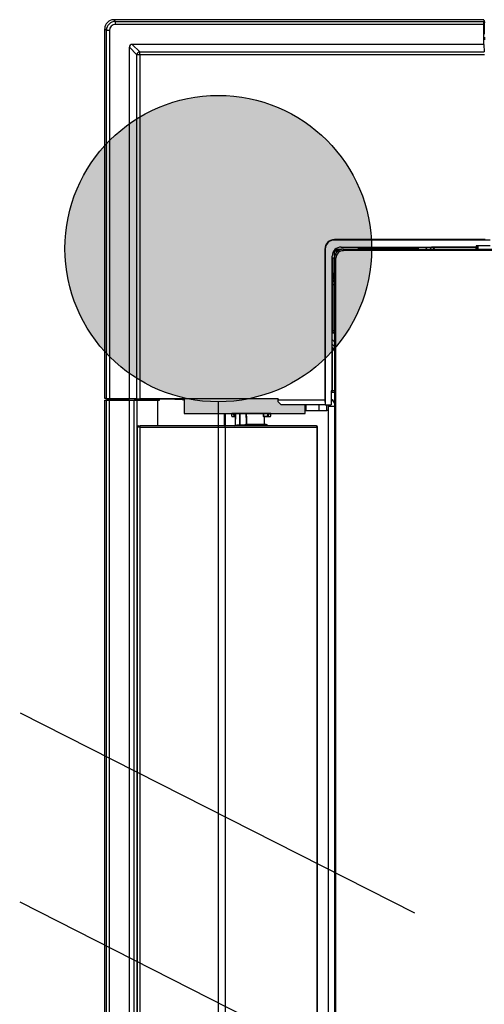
# Model space of a CAD drawing. Header units: millimetres. Extents: x 70863 to 97198, y -18528 to 3008.
# Tile 92 of 148: x 86874 to 86890, y -6616 to -6583. Entities that reach past the tile are written whole.
import ezdxf

# ---------------------------------------------------------------- set-up
doc = ezdxf.new("R2010")
doc.units = ezdxf.units.MM
doc.layers.add('el_symbole', color=70, linetype='Continuous')
doc.layers.add('wod-kan-hvac', color=3, linetype='Continuous')

# ---------------------------------------------------------------- blocks, each defined once
blk = doc.blocks.new('wypust_230VV')
h = blk.add_hatch(color=0)
h.dxf.hatch_style = 1
h.paths.add_polyline_path([(55.404, -0.004, 1), (45.002, -0.004, 1)])
at = {"color": 0}
for p, q in [((28.022, 6.733), (22.053, -5.027)), ((34.442, 6.712), (27.656, -6.657)), ((45.002, 0), (0, 0))]:
    blk.add_line(p, q, dxfattribs=at)
blk.add_circle((50.203, -0.004), 5.201, dxfattribs=at)
blk = doc.blocks.new('PY3_panel')
at = {"linetype": 'ByBlock'}
blk.add_hatch(color=0, dxfattribs=at).paths.add_polyline_path([(63.63, 507.31), (62.61, 508.33), (62.61, 509.34), (30.73, 509.34), (30.73, 505.38), (30.73, 504.36), (46.84, 504.36), (60.02, 504.36), (71.73, 504.36), (71.73, 507.31)], flags=0)
at = {"color": 0, "linetype": 'ByBlock', "lineweight": 25}
for p, q in [((6.8, 638.1), (7.39, 637.52)), ((132.35, 638.1), (6.8, 638.1)), ((7.39, 636.49), (7.39, 637.52)), ((7.39, 637.52), (132.29, 637.52)), ((132.31, 636.49), (7.39, 636.49)), ((132.39, 637.72), (132.22, 637.72)), ((132.22, 637.72), (132.29, 637.52)), ((132.31, 629.73), (132.31, 636.49)), ((132.35, 638.1), (132.39, 637.72)), ((132.39, 637.72), (132.39, 633.19)), ((132.39, 637.29), (132.76, 637.29)), ((4.32, 634.45), (3.73, 635.03)), ((3.73, 509.48), (3.73, 635.03)), ((5.34, 634.45), (4.32, 634.45)), ((4.32, 509.54), (4.32, 634.45)), ((5.34, 634.45), (5.34, 509.52)), ((132.39, 633.19), (132.31, 633.19)), ((132.75, 631.96), (132.31, 631.96)), ((132.31, 631.93), (132.77, 631.93)), ((14.65, 626.19), (12.1, 628.74)), ((12.1, 509.52), (12.1, 628.74)), ((13.09, 629.73), (15.64, 627.18)), ((132.31, 629.73), (13.09, 629.73)), ((132.77, 631.42), (132.31, 631.42)), ((132.31, 629.73), (132.47, 627.18)), ((15.64, 626.19), (14.65, 626.19)), ((14.65, 509.36), (14.65, 626.19)), ((15.64, 626.19), (15.64, 627.18)), ((15.64, 627.18), (132.47, 627.18)), ((15.64, 626.19), (15.64, 509.34)), ((132.49, 626.19), (15.64, 626.19)), ((132.81, 563.43), (81.61, 563.43)), ((81.61, 563.43), (81.61, 563.29)), ((134.49, 563.29), (81.61, 563.29)), ((78.41, 560.22), (78.41, 509.02)), ((78.54, 560.22), (78.41, 560.22)), ((78.54, 560.22), (78.54, 507.34)), ((81.58, 559.73), (81.83, 560.01)), ((81.69, 559.63), (81.58, 559.73)), ((81.69, 559.63), (82.2, 559.63)), ((81.69, 557.81), (81.69, 559.63)), ((81.83, 560.01), (82.1, 560.25)), ((82.1, 560.25), (82.2, 560.14)), ((82.2, 559.63), (82.2, 560.14)), ((82.2, 560.14), (84.02, 560.14)), ((82.88, 559.63), (82.2, 559.63)), ((82.2, 559.63), (82.2, 558.95)), ((83.97, 560.93), (129.7, 560.93)), ((83.97, 560.93), (83.97, 560.9)), ((84.69, 560.22), (84.71, 560.2)), ((84.69, 560.22), (563.32, 560.22)), ((84.71, 560.2), (84.71, 559.69)), ((84.71, 560.2), (563.3, 560.2)), ((563.3, 559.69), (84.71, 559.69)), ((89.74, 560.9), (89.94, 560.92)), ((89.74, 560.9), (89.74, 560.22)), ((89.9, 560.38), (89.74, 560.38)), ((91.77, 560.45), (89.86, 560.45)), ((89.97, 560.22), (89.9, 560.38)), ((89.94, 560.92), (114.56, 560.92)), ((90.85, 560.71), (90.75, 560.92)), ((90.85, 560.71), (90.77, 560.63)), ((90.77, 560.63), (91.77, 560.63)), ((91.83, 560.69), (91.77, 560.63)), ((91.77, 560.22), (91.77, 560.45)), ((91.83, 560.69), (109.97, 560.69)), ((91.89, 560.92), (91.97, 560.73)), ((110.02, 560.73), (91.97, 560.73)), ((92.38, 560.69), (92.38, 560.42)), ((92.61, 560.66), (92.38, 560.42)), ((109.4, 560.22), (109.4, 560.69)), ((109.97, 560.69), (110, 560.73)), ((109.97, 560.69), (109.97, 560.22)), ((110, 560.22), (110, 560.73)), ((110.02, 560.73), (110.02, 560.22)), ((113.09, 560.22), (112.39, 560.92)), ((113.84, 560.92), (114.54, 560.22)), ((113.84, 560.92), (114.54, 560.22)), ((114.99, 560.87), (114.56, 560.92)), ((129.76, 560.89), (114.99, 560.89)), ((114.99, 560.89), (114.99, 560.87)), ((114.99, 560.89), (115.67, 560.22)), ((115.64, 560.22), (114.99, 560.87)), ((115.34, 560.22), (115.34, 560.52)), ((129.7, 561.34), (129.83, 560.98)), ((134.49, 561.34), (129.7, 561.34)), ((129.7, 561.34), (129.7, 560.93)), ((129.7, 560.93), (129.83, 560.87)), ((129.76, 560.89), (129.79, 560.87)), ((129.76, 560.22), (129.76, 560.89)), ((129.79, 560.87), (129.83, 560.87)), ((129.79, 560.87), (129.79, 560.22)), ((129.88, 561.29), (129.83, 560.98)), ((129.83, 560.98), (129.83, 560.87)), ((134.47, 561.29), (129.88, 561.29)), ((130.21, 560.22), (130.26, 560.27)), ((130.26, 560.27), (130.26, 561.29)), ((130.26, 560.27), (130.28, 560.27)), ((130.28, 560.27), (130.28, 561.29)), ((130.31, 560.22), (130.28, 560.27)), ((130.34, 560.22), (130.34, 561.29)), ((80.9, 512.13), (80.9, 557.86)), ((80.93, 557.86), (80.9, 557.86)), ((81.61, 557.15), (80.93, 557.15)), ((80.94, 552.12), (80.94, 557.15)), ((81.45, 557.15), (81.45, 551.93)), ((81.63, 557.12), (81.61, 557.14)), ((81.61, 557.14), (81.61, 78.51)), ((82.15, 557.12), (81.63, 557.12)), ((81.63, 557.12), (81.63, 78.53)), ((82.15, 78.53), (82.15, 557.12)), ((80.91, 551.89), (80.94, 552.12)), ((80.91, 527.27), (80.91, 551.89)), ((81.38, 550.06), (81.38, 551.97)), ((81.45, 551.93), (81.61, 551.86)), ((81.12, 550.98), (80.91, 551.08)), ((80.91, 549.95), (81.1, 549.86)), ((81.1, 531.81), (81.1, 549.86)), ((81.12, 550.98), (81.2, 551.06)), ((81.14, 550), (81.2, 550.06)), ((81.14, 550), (81.14, 531.86)), ((81.14, 549.46), (81.41, 549.46)), ((81.17, 549.22), (81.41, 549.46)), ((81.2, 551.06), (81.2, 550.06)), ((81.61, 550.06), (81.38, 550.06)), ((81.1, 531.81), (81.61, 531.81)), ((81.14, 531.86), (81.11, 531.83)), ((81.61, 531.83), (81.11, 531.83)), ((81.61, 532.43), (81.14, 532.43)), ((81.14, 531.86), (81.61, 531.86)), ((81.61, 528.74), (80.91, 529.44)), ((80.91, 527.99), (81.61, 527.29)), ((80.91, 527.99), (81.61, 527.29)), ((80.96, 526.85), (80.91, 527.27)), ((80.94, 526.84), (80.96, 526.85)), ((80.94, 512.07), (80.94, 526.84)), ((80.94, 526.84), (81.61, 526.16)), ((80.96, 526.85), (81.61, 526.19)), ((81.61, 526.5), (81.31, 526.5)), ((80.49, 512.13), (80.86, 512.01)), ((80.9, 512.13), (80.49, 512.13)), ((80.49, 512.13), (80.49, 507.34)), ((80.86, 512.01), (80.54, 511.95)), ((80.54, 511.95), (80.54, 507.36)), ((81.56, 511.57), (80.54, 511.57)), ((81.56, 511.55), (80.54, 511.55)), ((81.61, 511.5), (80.54, 511.5)), ((80.96, 512.01), (80.86, 512.01)), ((80.96, 512.01), (80.9, 512.13)), ((80.94, 512.07), (80.96, 512.05)), ((81.61, 512.07), (80.94, 512.07)), ((80.96, 512.01), (80.96, 512.05)), ((81.61, 512.05), (80.96, 512.05)), ((81.61, 511.62), (81.56, 511.57)), ((81.56, 511.57), (81.56, 511.55)), ((81.61, 511.52), (81.56, 511.55)), ((3.72, 508.97), (4.3, 509.07)), ((3.72, 508.97), (4.32, 508.97)), ((3.72, 126.68), (3.72, 508.97)), ((4.11, 509.45), (3.73, 509.48)), ((4.11, 509.61), (4.11, 509.45)), ((4.32, 509.54), (4.11, 509.61)), ((4.11, 509.45), (8.64, 509.45)), ((4.32, 508.97), (4.3, 509.07)), ((4.32, 508.97), (5.34, 508.97)), ((4.32, 126.68), (4.32, 508.97)), ((4.54, 509.45), (4.54, 509.08)), ((5.34, 509.52), (12.1, 509.52)), ((5.34, 508.97), (5.34, 509.08)), ((5.34, 509.08), (9.87, 509.08)), ((5.34, 508.97), (12.1, 508.97)), ((5.34, 126.68), (5.34, 508.97)), ((8.64, 509.45), (8.64, 509.52)), ((9.87, 509.08), (9.87, 509.52)), ((9.9, 509.07), (9.87, 509.08)), ((9.9, 509.52), (9.9, 509.07)), ((10.41, 509.06), (10.41, 509.52)), ((10.41, 509.06), (12.1, 509.06)), ((14.65, 509.36), (12.1, 509.52)), ((12.1, 509.06), (13.68, 509.11)), ((12.1, 509.06), (12.1, 508.97)), ((12.1, 508.97), (13.69, 508.97)), ((12.1, 126.68), (12.1, 508.97)), ((13.69, 508.97), (13.68, 509.11)), ((13.69, 508.97), (14.68, 508.97)), ((13.69, 126.68), (13.69, 508.97)), ((15.31, 509.12), (14.68, 508.99)), ((14.68, 508.97), (14.68, 508.99)), ((14.68, 508.97), (21.8, 508.97)), ((14.68, 126.68), (14.68, 508.97)), ((15.31, 509.12), (21.97, 509.12)), ((62.61, 509.34), (15.64, 509.34)), ((21.8, 500.26), (21.8, 508.97)), ((21.97, 509.34), (21.97, 509.12)), ((21.97, 509.12), (22.26, 508.97)), ((22.26, 508.97), (22.26, 509.33)), ((30.47, 509.04), (30.73, 509.04)), ((30.73, 509.34), (30.73, 505.38)), ((62.61, 509.34), (62.61, 509.02)), ((62.61, 509.02), (78.41, 509.02)), ((62.61, 508.33), (62.61, 509.02)), ((63.63, 507.31), (62.61, 508.33)), ((78.41, 509.02), (78.46, 507.31)), ((80.54, 508.93), (81.05, 508.93)), ((80.54, 508.85), (81.12, 508.85)), ((78.46, 507.31), (63.63, 507.31)), ((71.73, 505.38), (72.09, 505.38)), ((72.09, 505.38), (72.09, 507.31)), ((72.09, 505.38), (76.49, 505.38)), ((76.49, 505.38), (76.49, 507.31)), ((76.49, 505.38), (79.07, 505.38)), ((78.46, 507.31), (78.54, 507.34)), ((78.54, 507.34), (80.49, 507.34)), ((79.07, 505.38), (79.07, 507.34)), ((79.57, 505.38), (79.07, 505.38)), ((79.57, 506.8), (79.57, 128.86)), ((81.61, 506.8), (79.57, 506.8)), ((80.54, 507.36), (80.49, 507.34)), ((44.34, 500.26), (44.34, 504.36)), ((44.72, 500.26), (44.72, 504.36)), ((60.02, 504.36), (46.84, 504.36)), ((46.84, 503.54), (46.84, 504.36)), ((46.9, 503.39), (47.79, 503.39)), ((47.89, 503.33), (47.05, 503.33)), ((47.84, 504.36), (47.83, 503.93)), ((47.83, 503.93), (48.03, 503.58)), ((48.03, 503.33), (47.89, 503.33)), ((48.04, 504.36), (47.99, 500.46)), ((48.07, 500.87), (48.09, 502.51)), ((48.09, 502.51), (48.11, 504.36)), ((49.43, 504.36), (49.44, 500.46)), ((49.71, 500.46), (49.7, 504.36)), ((51.88, 502.72), (51.87, 504.36)), ((51.89, 501.08), (51.88, 502.72)), ((57.49, 504.36), (57.5, 503.54)), ((57.53, 504.36), (57.54, 503.54)), ((57.54, 503.54), (58.8, 503.54)), ((58.97, 503.33), (57.7, 503.33)), ((57.94, 500.67), (57.93, 503.33)), ((58.8, 503.54), (59.03, 503.93)), ((59.81, 503.33), (58.97, 503.33)), ((59.03, 503.93), (59.02, 504.36)), ((59.03, 503.93), (59.18, 504.36)), ((59.07, 503.39), (59.96, 503.39)), ((60.02, 503.54), (60.02, 504.36)), ((15.71, 499.75), (14.69, 499.75)), ((14.69, 499.75), (14.69, 135.91)), ((15.2, 500.26), (15.71, 500.26)), ((15.71, 499.75), (15.71, 500.26)), ((44.53, 500.26), (15.71, 500.26)), ((15.71, 499.75), (44.53, 499.75)), ((15.71, 135.91), (15.71, 499.75)), ((44.53, 499.75), (44.53, 500.26)), ((75.38, 500.26), (44.53, 500.26)), ((44.53, 499.75), (44.53, 135.91)), ((44.53, 499.75), (75.69, 499.75)), ((46.75, 500.3), (46.75, 500.26)), ((47.93, 500.26), (47.96, 500.26)), ((47.96, 500.26), (47.98, 500.28)), ((47.98, 500.28), (48.01, 500.29)), ((48.01, 500.29), (48.03, 500.32)), ((48.03, 500.32), (48.04, 500.35)), ((48.04, 500.35), (48.06, 500.39)), ((48.06, 500.42), (48.07, 500.46)), ((48.06, 500.39), (48.06, 500.42)), ((48.07, 500.46), (48.07, 500.87)), ((48.3, 500.26), (48.3, 500.3)), ((49.44, 500.46), (48.37, 500.46)), ((49.34, 500.26), (49.36, 500.26)), ((49.36, 500.26), (49.38, 500.28)), ((49.38, 500.28), (49.4, 500.29)), ((49.4, 500.29), (49.41, 500.32)), ((49.41, 500.32), (49.42, 500.35)), ((49.42, 500.35), (49.43, 500.39)), ((49.43, 500.39), (49.44, 500.42)), ((49.44, 500.42), (49.44, 500.46)), ((51.2, 500.46), (49.71, 500.46)), ((58.46, 500.67), (51.44, 500.67)), ((51.65, 500.3), (51.65, 500.26)), ((51.89, 500.67), (51.89, 501.08)), ((52.88, 500.26), (52.88, 500.3)), ((56.5, 500.3), (56.5, 500.26)), ((58.03, 500.26), (58.03, 500.3)), ((58.15, 500.3), (58.15, 500.26)), ((58.45, 500.67), (58.46, 500.67)), ((58.46, 500.67), (58.55, 500.66)), ((58.55, 500.66), (58.6, 500.65)), ((59.67, 500.26), (59.67, 500.3)), ((59.78, 500.3), (59.78, 500.26)), ((61.33, 500.26), (61.33, 500.3)), ((61.41, 500.3), (61.41, 500.26)), ((62.93, 500.26), (62.93, 500.3)), ((75.44, 500.25), (75.38, 500.26)), ((75.49, 500.22), (75.44, 500.25)), ((75.55, 500.17), (75.49, 500.22)), ((75.6, 500.11), (75.55, 500.17)), ((75.63, 500.03), (75.6, 500.11)), ((75.66, 499.94), (75.63, 500.03)), ((75.68, 499.85), (75.66, 499.94)), ((75.69, 499.75), (75.68, 499.85)), ((75.69, 499.75), (75.69, 135.91)), ((75.89, 499.75), (75.69, 499.75)), ((75.89, 135.91), (75.89, 499.75))]:
    blk.add_line(p, q, dxfattribs=at)
at = {"color": 0, "linetype": 'ByBlock'}
for p, q in [((62.61, 509.34), (30.73, 509.34)), ((30.73, 509.34), (30.73, 504.36)), ((30.73, 509.34), (30.73, 504.36)), ((62.61, 509.34), (30.73, 509.34)), ((62.61, 508.33), (62.61, 509.34)), ((62.61, 508.33), (62.61, 509.34)), ((63.63, 507.31), (62.61, 508.33)), ((63.63, 507.31), (62.61, 508.33)), ((71.73, 507.31), (63.63, 507.31)), ((71.73, 507.31), (63.63, 507.31)), ((71.73, 504.36), (71.73, 507.31)), ((71.73, 504.36), (71.73, 507.31)), ((30.73, 504.36), (71.73, 504.36)), ((30.73, 504.36), (71.73, 504.36))]:
    blk.add_line(p, q, dxfattribs=at)
at = {"color": 0, "linetype": 'ByBlock', "lineweight": 25}
for centre, radius, start, end in [((15.72, 626.11), 1.08, 94.3708, 175.6292), ((81.61, 560.22), 3.21, 90, 180), ((81.61, 560.22), 3.07, 90, 180), ((83.97, 557.86), 3.07, 90, 180), ((83.78, 558.05), 2.62, 127.0627, 142.9373), ((93.64, 560.66), 1.02, 180.0185, 205.6425), ((81.17, 548.19), 1.02, 64.3575, 89.9815), ((47.57, 504.09), 0.305, 268.2269, 327.9649), ((47.8, 503.7), 0.309, 268.3334, 319.7327), ((47.9, 503.46), 0.126, 211.5458, 267.0385), ((47.88, 503.5), 0.167, 273.0201, 335.4872), ((57.7, 503.54), 0.205, 180.6388, 270), ((57.59, 498.11), 5.43, 90.5718, 90.9632), ((57.72, 503.52), 0.189, 175.3183, 263.8177), ((59.06, 503.7), 0.305, 211.9713, 271.985), ((58.99, 503.52), 0.189, 175.3183, 263.8177), ((58.96, 503.46), 0.126, 272.9615, 328.4542), ((59.29, 504.09), 0.305, 212.0351, 271.7731), ((15.2, 499.75), 0.512, 90, 180), ((47.79, 500.47), 0.205, 270.0043, 359.4425), ((49.9, 500.45), 0.189, 175.3183, 263.8177), ((58.46, 500.16), 0.512, 11.537, 90), ((75.38, 499.75), 0.512, 0, 90)]:
    blk.add_arc(centre, radius, start, end, dxfattribs=at)
for centre, major_axis, ratio, start_param, end_param in [((6.81, 635.02), (2.18, -2.18), 0.997265, 2.357564, 3.925621), ((7.39, 634.44), (2.18, -2.18), 0.999084, 2.357564, 3.925621), ((7.39, 634.44), (1.45, -1.45), 0.997265, 2.357564, 3.925621), ((132.29, 636.49), (0, 1.02), 0.017455, 4.712389, 6.230825), ((13.17, 628.67), (0.775, -0.775), 0.935113, 2.389713, 3.893472), ((84.69, 557.14), (2.17, -2.17), 0.999695, 2.356347, 3.926839), ((84.71, 557.12), (2.17, -2.17), 0.999797, 2.356347, 3.926839), ((84.71, 557.12), (-1.81, 1.81), 0.999695, 5.497939, 7.068431), ((89.95, 560.38), (-0.241, 0.512), 0.079183, 0.7474, 1.533606), ((90.88, 560.45), (-0.48, 1.02), 0.021021, 1.037389, 1.387918), ((91.98, 560.71), (1.13, 0), 0.015818, 1.578176, 3.125779), ((91.79, 560.45), (0, 1.02), 0.017455, 1.397727, 1.570796), ((93.4, 560.42), (-0.725, -0.725), 0.999695, 5.497939, 5.699117), ((92.61, 561.17), (0, 0.512), 0.017455, 3.159046, 3.505307), ((93.64, 561.17), (0, 1.54), 0.005818, 4.041622, 4.395589), ((111.03, 560.73), (1.02, 0), 0.017455, 2.940235, 3.124139), ((81.45, 551.89), (0.512, -0.241), 0.079183, 1.607987, 3.170057), ((81.38, 550.95), (1.02, -0.48), 0.021021, 1.753675, 2.104204), ((81.12, 549.85), (0, 1.13), 0.015818, 0.015813, 1.563417), ((80.66, 549.22), (0.512, 0), 0.017455, 5.919471, 6.265732), ((81.38, 550.05), (1.02, 0), 0.017455, 1.570796, 1.743866), ((81.41, 548.43), (0.725, 0.725), 0.999695, 0.584068, 0.785246), ((80.66, 548.19), (1.54, 0), 0.005818, 5.029189, 5.383156), ((81.11, 530.8), (0, 1.02), 0.017455, 0.017453, 0.201358), ((5.34, 509.54), (1.02, 0), 0.017455, 3.193953, 4.712389), ((10.41, 509.07), (0.512, 0), 0.008727, 3.159046, 4.712389), ((15.64, 509.36), (1.02, 0), 0.017455, 3.403392, 4.712389), ((21.8, 509.17), (22.55, 0), 0.008727, 4.712389, 4.732799), ((79.61, 507.51), (1.45, 1.45), 0.999695, 5.715443, 6.597253), ((79.59, 507.49), (1.45, 1.45), 0.999695, 5.659914, 6.585464), ((79.6, 506.8), (0, 2.05), 0.017455, 1.304413, 1.570796), ((56.32, 213.78), (-5.09, 712.36), 0.004004, 1.150602, 1.156267)]:
    blk.add_ellipse(centre, major_axis=major_axis, ratio=ratio, start_param=start_param, end_param=end_param, dxfattribs=at)
for points, knots in [([(4.3, 509.07), (4.32, 509.07), (4.34, 509.07), (4.38, 509.07), (4.4, 509.07), (4.46, 509.07), (4.5, 509.08), (4.54, 509.08)], [0, 0, 0, 0, 0.25, 0.25, 0.5, 0.5, 1, 1, 1, 1]), ([(30.47, 509.04), (29.82, 509.09), (29.16, 509.13), (27.82, 509.2), (27.13, 509.23), (25.07, 509.29), (23.68, 509.31), (22.26, 509.33)], [0, 0, 0, 0, 0.25, 0.25, 0.5, 0.5, 1, 1, 1, 1]), ([(30.52, 509.34), (30.51, 509.3), (30.48, 509.21), (30.47, 509.1), (30.47, 509.04)], [0, 0, 0, 0, 0.456157, 1, 1, 1, 1]), ([(46.84, 503.54), (46.85, 503.52), (46.85, 503.48), (46.87, 503.44), (46.89, 503.41), (46.9, 503.4), (46.9, 503.39)], [0, 0, 0, 0, 0.533587, 0.759932, 0.934563, 1, 1, 1, 1]), ([(47.05, 503.33), (47.05, 503.33), (47.04, 503.33), (47.01, 503.34), (46.96, 503.35), (46.92, 503.38), (46.9, 503.39)], [0, 0, 0, 0, 0.022452, 0.125278, 0.562364, 1, 1, 1, 1]), ([(47.56, 503.79), (47.49, 503.93), (47.39, 504.13), (47.36, 504.31), (47.36, 504.36)], [0, 0, 0, 0, 0.728091, 1, 1, 1, 1]), ([(47.79, 503.39), (47.74, 503.47), (47.67, 503.6), (47.6, 503.73), (47.56, 503.79)], [0, 0, 0, 0, 0.582768, 1, 1, 1, 1]), ([(47.68, 504.36), (47.68, 504.36), (47.71, 504.22), (47.77, 504.07), (47.83, 503.93)], [0, 0, 0, 0, 0.013483, 1, 1, 1, 1]), ([(59.3, 503.79), (59.24, 503.69), (59.17, 503.56), (59.09, 503.43), (59.07, 503.39)], [0, 0, 0, 0, 0.736455, 1, 1, 1, 1]), ([(59.5, 504.36), (59.5, 504.31), (59.47, 504.13), (59.37, 503.93), (59.3, 503.79)], [0, 0, 0, 0, 0.271909, 1, 1, 1, 1]), ([(59.96, 503.39), (59.94, 503.38), (59.9, 503.35), (59.85, 503.34), (59.82, 503.33), (59.81, 503.33), (59.81, 503.33)], [0, 0, 0, 0, 0.437636, 0.874722, 0.977548, 1, 1, 1, 1]), ([(59.96, 503.39), (59.96, 503.4), (59.98, 503.43), (60.01, 503.47), (60.02, 503.51), (60.02, 503.53), (60.02, 503.54)], [0, 0, 0, 0, 0.172133, 0.422321, 0.91395, 1, 1, 1, 1]), ([(49.44, 500.46), (49.46, 500.46), (49.5, 500.46), (49.58, 500.46), (49.64, 500.46), (49.68, 500.46), (49.7, 500.46), (49.71, 500.46)], [0, 0, 0, 0, 0.229708, 0.459405, 0.689092, 0.918785, 1, 1, 1, 1]), ([(51.34, 500.26), (51.32, 500.26), (51.28, 500.27), (51.23, 500.3), (51.2, 500.34), (51.18, 500.4), (51.19, 500.44), (51.2, 500.46), (51.2, 500.46)], [0, 0, 0, 0, 0.1991, 0.398659, 0.587203, 0.762818, 0.942507, 1, 1, 1, 1]), ([(51.2, 500.46), (51.22, 500.49), (51.25, 500.57), (51.33, 500.64), (51.4, 500.67), (51.44, 500.67), (51.44, 500.67)], [0, 0, 0, 0, 0.243164, 0.60016, 0.963688, 1, 1, 1, 1])]:
    blk.add_open_spline(points, degree=3, knots=knots, dxfattribs=at)
for points in [[(5.34, 509.08), (5.07, 509.08), (4.81, 509.08), (4.54, 509.08)], [(13.68, 509.11), (13.8, 509.12), (13.92, 509.12), (14.03, 509.12)], [(14.03, 509.12), (14.14, 509.12), (14.25, 509.12), (14.35, 509.12)], [(14.35, 509.12), (14.46, 509.12), (14.57, 509.12), (14.68, 509.12)], [(14.68, 509.12), (14.77, 509.12), (14.87, 509.12), (14.96, 509.12)], [(14.96, 509.12), (15.08, 509.12), (15.19, 509.12), (15.31, 509.12)]]:
    blk.add_open_spline(points, degree=3, dxfattribs=at)

msp = doc.modelspace()

# ---------------------------------------------------------------- block references
at = {"layer": 'el_symbole', "rotation": 90}
msp.add_blockref('wypust_230VV', (86880.624, -6641.04), dxfattribs=at)
at = {"layer": 'wod-kan-hvac', "color": 96, "xscale": 0.09999999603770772, "yscale": 0.09999999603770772, "zscale": 0.09999999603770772}
msp.add_blockref('PY3_panel', (86876.402, -6646.876, 1268.675), dxfattribs=at)

doc.saveas('drawing.dxf')
